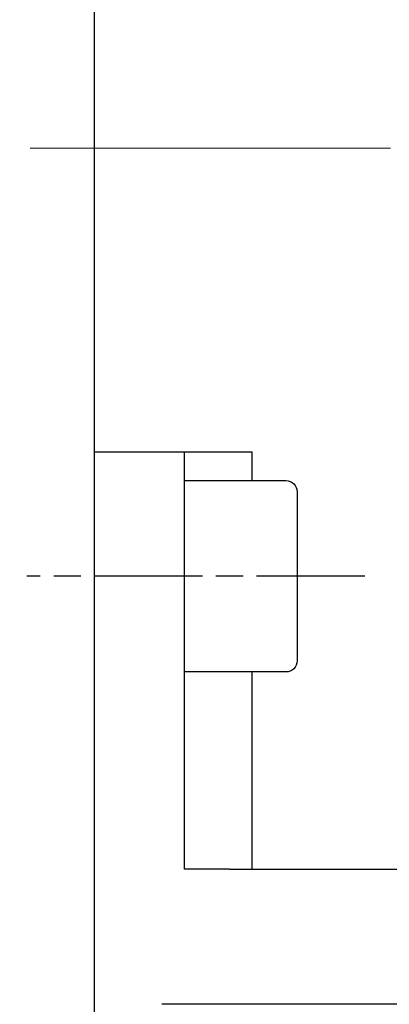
# Model space of a CAD drawing. Header units: millimetres. Extents: x 8836 to 10222, y 1969 to 2926.
# Tile 15 of 37: x 8917 to 8933, y 2450 to 2493. Entities that reach past the tile are written whole.
import ezdxf

# ---------------------------------------------------------------- set-up
doc = ezdxf.new("R2010")
doc.units = ezdxf.units.MM
doc.header["$LTSCALE"] = 0.8
for name, pattern in [('AM_ISO08W050', [18, 12, -1.5, 3, -1.5]), ('AM_ISO08W050x2', [9, 6, -0.75, 1.5, -0.75]), ('GEN7', [13.75, 10, -1.25, 1.25, -1.25])]:
    doc.linetypes.add(name, pattern=pattern)
doc.layers.get('0').update_dxf_attribs({"lineweight": 30})
for name, color, linetype, lineweight in [('7', 4, 'GEN7', 15), ('AM_0', 7, 'Continuous', 30), ('AM_7', 4, 'AM_ISO08W050', 25)]:
    doc.layers.add(name, color=color, linetype=linetype, lineweight=lineweight)

# ---------------------------------------------------------------- blocks, each defined once
blk = doc.blocks.new('19012801')
for p, q in [((12255.492, 5040.751), (12255.492, 5079.251)), ((12249.492, 5077.751), (12249.492, 5037.751)), ((12272.242, 5043.751), (12264.742, 5043.751)), ((12264.242, 5043.251), (12264.242, 5038.751)), ((12272.742, 5038.751), (12272.742, 5043.251)), ((12255.492, 5041.751), (12264.242, 5041.751)), ((12272.742, 5041.751), (12273.992, 5041.751)), ((12273.992, 5041.751), (12273.992, 5034.751)), ((12255.492, 5040.751), (12255.492, 5038.751)), ((12255.492, 5038.751), (12273.992, 5038.751)), ((12264.242, 5038.751), (12272.742, 5038.751)), ((12273.992, 5034.751), (12249.492, 5034.751))]:
    blk.add_line(p, q)
for centre, start, end in [((12264.742, 5043.251), 90, 180), ((12272.242, 5043.251), 0, 90)]:
    blk.add_arc(centre, 0.5, start, end)
at = {"layer": 'AM_7', "linetype": 'AM_ISO08W050x2'}
blk.add_line((12268.492, 5046.751), (12268.492, 5031.751), dxfattribs=at)

msp = doc.modelspace()

# ---------------------------------------------------------------- linework, layer by layer
for p, q in [((8919.8454, 2687.5676), (8919.8454, 2287.5676)), ((8919.8454, 2489.0676), (8919.8454, 2359.0676)), ((8919.8454, 2485.0675), (8919.8454, 2460.5675))]:
    msp.add_line(p, q)
at = {"layer": '7', "ltscale": 2}
msp.add_line((8998.9925, 2487.5676), (8883.629, 2487.5676), dxfattribs=at)

# ---------------------------------------------------------------- block references
at = {"layer": 'AM_0', "xscale": -1, "rotation": 270}
msp.add_blockref('19012801', (3885.0949, -9799.925), dxfattribs=at)

doc.saveas('drawing.dxf')
